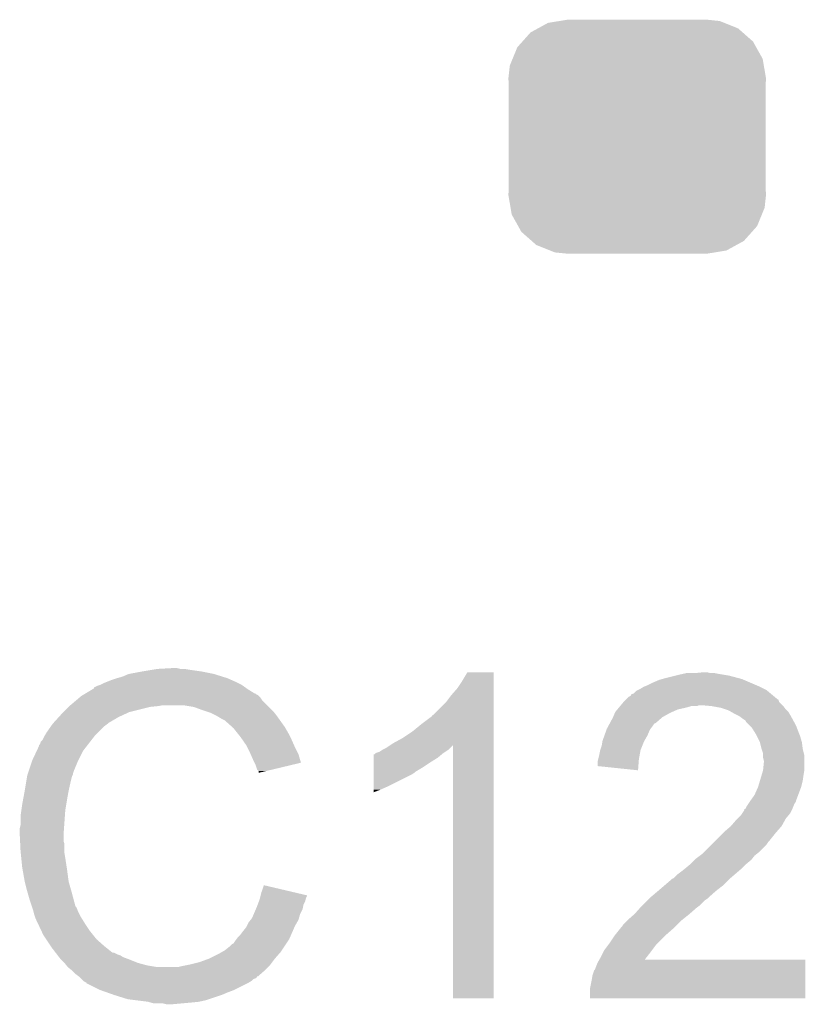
# Model space of a CAD drawing. Extents: x -4.5 to 27.4, y -3.9 to 53.4.
# Tile 24 of 47: x 9.2 to 11.6, y 17.3 to 20.3. Entities that reach past the tile are written whole.
import ezdxf

# ---------------------------------------------------------------- set-up
doc = ezdxf.new("R2010")
doc.units = 0
doc.layers.get('0').update_dxf_attribs({"linetype": 'CONTINUOUS'})
doc.layers.add('CAN_LIN_SBC_CLICK_V101_GTO', color=14, linetype='CONTINUOUS')
doc.layers.add('CAN_LIN_SBC_CLICK_V101_GTS', color=12, linetype='CONTINUOUS')

# ---------------------------------------------------------------- blocks, each defined once
blk = doc.blocks.new('CUSTOM_75')
for points in [[(-0.298526, 0.325596), (-0.268438, 0.342124), (0.30335, 0.325596), (0.2622, 0.342124)], [(-0.268438, 0.342124), (-0.233628, 0.347838), (0.2622, 0.342124), (0.247972, 0.347838)], [(-0.233628, 0.347838), (-0.20955, 0.35179), (0.247972, 0.347838), (0.20955, 0.35179)], [(-0.34504, 0.286174), (-0.320744, 0.31339), (0.348152, 0.286174), (0.317222, 0.31339)], [(-0.320744, 0.31339), (-0.298526, 0.325596), (0.317222, 0.31339), (0.30335, 0.325596)], [(-0.37475, 0.234078), (-0.360486, 0.26887), (0.377262, 0.234078), (0.357822, 0.26887)], [(-0.360486, 0.26887), (-0.34504, 0.286174), (0.357822, 0.26887), (0.348152, 0.286174)], [(-0.38735, 0.17526), (-0.383124, 0.213652), (0.38735, 0.17526), (0.380766, 0.213652)], [(-0.383124, 0.213652), (-0.37475, 0.234078), (0.380766, 0.213652), (0.377262, 0.234078)], [(-0.38608, 0.154124), (-0.38735, 0.17526), (0.38608, 0.154124), (0.38735, 0.17526)], [(-0.38608, -0.154124), (-0.38608, 0.154124), (0.38608, -0.154124), (0.38608, 0.154124)], [(-0.38735, -0.17526), (-0.38608, -0.154124), (0.38735, -0.17526), (0.38608, -0.154124)], [(-0.380764, -0.213652), (-0.38735, -0.17526), (0.383124, -0.213652), (0.38735, -0.17526)], [(-0.377262, -0.234078), (-0.380764, -0.213652), (0.374748, -0.234078), (0.383124, -0.213652)], [(-0.35782, -0.26887), (-0.377262, -0.234078), (0.360486, -0.26887), (0.374748, -0.234078)], [(-0.348152, -0.286174), (-0.35782, -0.26887), (0.345038, -0.286174), (0.360486, -0.26887)], [(-0.31722, -0.31339), (-0.348152, -0.286174), (0.320744, -0.31339), (0.345038, -0.286174)], [(-0.30335, -0.325596), (-0.31722, -0.31339), (0.298524, -0.325596), (0.320744, -0.31339)], [(-0.262198, -0.342124), (-0.30335, -0.325596), (0.268438, -0.342124), (0.298524, -0.325596)], [(-0.247972, -0.347838), (-0.262198, -0.342124), (0.233626, -0.347838), (0.268438, -0.342124)], [(-0.20955, -0.35179), (-0.247972, -0.347838), (0.20955, -0.35179), (0.233626, -0.347838)]]:
    blk.add_solid(points)

msp = doc.modelspace()

# ---------------------------------------------------------------- linework, layer by layer
at = {"layer": 'CAN_LIN_SBC_CLICK_V101_GTO'}
for points in [[(9.547862, 18.32356), (9.5885, 18.33118), (9.804402, 18.32356), (9.766298, 18.33118)], [(9.5885, 18.33118), (9.61898, 18.33626), (9.766298, 18.33118), (9.73074, 18.33626)], [(9.61898, 18.33626), (9.63422, 18.3388), (9.73074, 18.33626), (9.715502, 18.3388)], [(9.63422, 18.3388), (9.679938, 18.34134), (9.702802, 18.3388), (9.692642, 18.34134)], [(10.55116, 18.303238), (10.566398, 18.328618), (10.645138, 18.303238), (10.64514, 18.328618)], [(10.566398, 18.328618), (10.566412, 18.32864), (10.64514, 18.328618), (10.566412, 18.32864)], [(11.21283, 18.32356), (11.224262, 18.3261), (11.32332, 18.32356), (11.310622, 18.3261)], [(11.24966, 18.3261), (11.275058, 18.32864), (11.297922, 18.3261), (11.287762, 18.32864)], [(9.4615, 18.29054), (9.47166, 18.29562), (9.888218, 18.29054), (9.87806, 18.29562)], [(9.47166, 18.29562), (9.484358, 18.3007), (9.87806, 18.29562), (9.8679, 18.3007)], [(9.484358, 18.3007), (9.497058, 18.30578), (9.8679, 18.3007), (9.85647, 18.30578)], [(9.497058, 18.30578), (9.5123, 18.31086), (9.85647, 18.30578), (9.84504, 18.31086)], [(9.5123, 18.31086), (9.530082, 18.31594), (9.84504, 18.31086), (9.828786, 18.31594)], [(9.530082, 18.31594), (9.547862, 18.32356), (9.828786, 18.31594), (9.804402, 18.32356)], [(10.53592, 18.28038), (10.55116, 18.303238), (10.645138, 18.28038), (10.645138, 18.303238)], [(11.10996, 18.29054), (11.1252, 18.29816), (11.433388, 18.29054), (11.415608, 18.29816)], [(11.1252, 18.29816), (11.14298, 18.305782), (11.415608, 18.29816), (11.397824, 18.305782)], [(11.14298, 18.305782), (11.151866, 18.30832), (11.397824, 18.305782), (11.391902, 18.30832)], [(11.151866, 18.30832), (11.16076, 18.31086), (11.391902, 18.30832), (11.382378, 18.31086)], [(11.16076, 18.31086), (11.19124, 18.31848), (11.382378, 18.31086), (11.3538, 18.31848)], [(11.19124, 18.31848), (11.2014, 18.32102), (11.3538, 18.31848), (11.33856, 18.32102)], [(11.2014, 18.32102), (11.21283, 18.32356), (11.33856, 18.32102), (11.32332, 18.32356)], [(9.418312, 18.26514), (9.439468, 18.27784), (9.926324, 18.26514), (9.906, 18.27784)], [(9.439468, 18.27784), (9.44372, 18.280392), (9.906, 18.27784), (9.902428, 18.280392)], [(9.44372, 18.280392), (9.443734, 18.282926), (9.902428, 18.280392), (9.89888, 18.282926)], [(9.443734, 18.282926), (9.453882, 18.288), (9.89888, 18.282926), (9.891774, 18.288)], [(9.453882, 18.288), (9.461494, 18.290538), (9.891774, 18.288), (9.88822, 18.290538)], [(9.461494, 18.290538), (9.4615, 18.29054), (9.88822, 18.290538), (9.888218, 18.29054)], [(10.51814, 18.26006), (10.53592, 18.28038), (10.645138, 18.26006), (10.645138, 18.28038)], [(11.066782, 18.265144), (11.074404, 18.272762), (11.477748, 18.265144), (11.468604, 18.272762)], [(11.074404, 18.272762), (11.079478, 18.2753), (11.468604, 18.272762), (11.465558, 18.2753)], [(11.079478, 18.2753), (11.084558, 18.27784), (11.465558, 18.2753), (11.46048, 18.27784)], [(11.084558, 18.27784), (11.097258, 18.28546), (11.46048, 18.27784), (11.44524, 18.28546)], [(11.097258, 18.28546), (11.10996, 18.29054), (11.44524, 18.28546), (11.433388, 18.29054)], [(9.3726, 18.22958), (9.390608, 18.244818), (9.96442, 18.22958), (9.949182, 18.244818)], [(9.390608, 18.244818), (9.399616, 18.25244), (9.949182, 18.244818), (9.9441, 18.25244)], [(9.399616, 18.25244), (9.405622, 18.257522), (9.9441, 18.25244), (9.939018, 18.257522)], [(9.405622, 18.257522), (9.409846, 18.260058), (9.939018, 18.257522), (9.93648, 18.260058)], [(9.409846, 18.260058), (9.414076, 18.262598), (9.93648, 18.260058), (9.931404, 18.262598)], [(9.414076, 18.262598), (9.418302, 18.265134), (9.931404, 18.262598), (9.928866, 18.265134)], [(9.418302, 18.265134), (9.418312, 18.26514), (9.928866, 18.265134), (9.926324, 18.26514)], [(10.462266, 18.199106), (10.5029, 18.239742), (10.645136, 18.199106), (10.645138, 18.239742)], [(10.5029, 18.239742), (10.51814, 18.26006), (10.645138, 18.239742), (10.645138, 18.26006)], [(11.027832, 18.22958), (11.036298, 18.239738), (11.51382, 18.22958), (11.503664, 18.239738)], [(11.036298, 18.239738), (11.043904, 18.247344), (11.503664, 18.239738), (11.501124, 18.247344)], [(11.043904, 18.247344), (11.04392, 18.24736), (11.501124, 18.247344), (11.498586, 18.24736)], [(11.04392, 18.24736), (11.046462, 18.249902), (11.498586, 18.24736), (11.496038, 18.249902)], [(11.046462, 18.249902), (11.051544, 18.254982), (11.496038, 18.249902), (11.489942, 18.254982)], [(11.051544, 18.254982), (11.056622, 18.257526), (11.489942, 18.254982), (11.48689, 18.257526)], [(11.056622, 18.257526), (11.059168, 18.2626), (11.48689, 18.257526), (11.4808, 18.2626)], [(11.059168, 18.2626), (11.066782, 18.265144), (11.4808, 18.2626), (11.477748, 18.265144)], [(9.34466, 18.20164), (9.35228, 18.20926), (9.53389, 18.20164), (9.550398, 18.20926)], [(9.35228, 18.20926), (9.36752, 18.2245), (9.550398, 18.20926), (9.61136, 18.2245)], [(9.36752, 18.2245), (9.37006, 18.22704), (9.61136, 18.2245), (9.636762, 18.22704)], [(9.37006, 18.22704), (9.3726, 18.22958), (9.636762, 18.22704), (9.649458, 18.22958)], [(9.743438, 18.2245), (9.712958, 18.22958), (9.9695, 18.2245), (9.96442, 18.22958)], [(9.77138, 18.21434), (9.743438, 18.2245), (9.97966, 18.21434), (9.9695, 18.2245)], [(9.779006, 18.211798), (9.77138, 18.21434), (9.982202, 18.211798), (9.97966, 18.21434)], [(9.794238, 18.20672), (9.779006, 18.211798), (9.986266, 18.20672), (9.982202, 18.211798)], [(9.80948, 18.1991), (9.794238, 18.20672), (9.99236, 18.1991), (9.986266, 18.20672)], [(11.004368, 18.19402), (11.009812, 18.20672), (11.15314, 18.19402), (11.176, 18.20672)], [(11.009812, 18.20672), (11.010902, 18.20926), (11.176, 18.20672), (11.181714, 18.20926)], [(11.010902, 18.20926), (11.017248, 18.216878), (11.181714, 18.20926), (11.198858, 18.216878)], [(11.017248, 18.216878), (11.021484, 18.22196), (11.198858, 18.216878), (11.221722, 18.22196)], [(11.021484, 18.22196), (11.025716, 18.22704), (11.221722, 18.22196), (11.239496, 18.22704)], [(11.025716, 18.22704), (11.027832, 18.229578), (11.257276, 18.22704), (11.262356, 18.229578)], [(11.027832, 18.229578), (11.027832, 18.22958), (11.262356, 18.229578), (11.272522, 18.22958)], [(11.300462, 18.22704), (11.272522, 18.22958), (11.51636, 18.22704), (11.51382, 18.22958)], [(11.300474, 18.227038), (11.300462, 18.22704), (11.51636, 18.227038), (11.51636, 18.22704)], [(11.3284, 18.22196), (11.300474, 18.227038), (11.520172, 18.22196), (11.51636, 18.227038)], [(11.34364, 18.21688), (11.3284, 18.22196), (11.523982, 18.21688), (11.520172, 18.22196)], [(11.351258, 18.21434), (11.34364, 18.21688), (11.526522, 18.21434), (11.523982, 18.21688)], [(11.360154, 18.209258), (11.351258, 18.21434), (11.531602, 18.209258), (11.526522, 18.21434)], [(11.369042, 18.20418), (11.360154, 18.209258), (11.53465, 18.20418), (11.531602, 18.209258)], [(9.321566, 18.176238), (9.337732, 18.19402), (9.486898, 18.176238), (9.517382, 18.19402)], [(9.337732, 18.19402), (9.34466, 18.20164), (9.517382, 18.19402), (9.53389, 18.20164)], [(9.81456, 18.19656), (9.80948, 18.1991), (9.994176, 18.19656), (9.99236, 18.1991)], [(9.827262, 18.18894), (9.81456, 18.19656), (9.999618, 18.18894), (9.994176, 18.19656)], [(9.837416, 18.183862), (9.827262, 18.18894), (10.003246, 18.183862), (9.999618, 18.18894)], [(9.83996, 18.18132), (9.837416, 18.183862), (10.005062, 18.18132), (10.003246, 18.183862)], [(9.859964, 18.16354), (9.83996, 18.18132), (10.017762, 18.16354), (10.005062, 18.18132)], [(10.42924, 18.1737), (10.45972, 18.19657), (10.645136, 18.1737), (10.645136, 18.19657)], [(10.45972, 18.19657), (10.459742, 18.1991), (10.645136, 18.19657), (10.645136, 18.1991)], [(10.459742, 18.1991), (10.462266, 18.199106), (10.645136, 18.1991), (10.645136, 18.199106)], [(10.995072, 18.176238), (11.00328, 18.191478), (11.132816, 18.176238), (11.150234, 18.191478)], [(11.00328, 18.191478), (11.004368, 18.19402), (11.150234, 18.191478), (11.15314, 18.19402)], [(11.384278, 18.19656), (11.369042, 18.20418), (11.53922, 18.19656), (11.53465, 18.20418)], [(11.39444, 18.18894), (11.384278, 18.19656), (11.543378, 18.18894), (11.53922, 18.19656)], [(11.402056, 18.18386), (11.39444, 18.18894), (11.546148, 18.18386), (11.543378, 18.18894)], [(11.404598, 18.178784), (11.402056, 18.18386), (11.548916, 18.178784), (11.546148, 18.18386)], [(11.414762, 18.16862), (11.404598, 18.178784), (11.55446, 18.16862), (11.548916, 18.178784)], [(9.295382, 18.138138), (9.301478, 18.1483), (9.44626, 18.138138), (9.456422, 18.1483)], [(9.301478, 18.1483), (9.313924, 18.166078), (9.456422, 18.1483), (9.4742, 18.166078)], [(9.313924, 18.166078), (9.31926, 18.1737), (9.4742, 18.166078), (9.484358, 18.1737)], [(9.31926, 18.1737), (9.319262, 18.173702), (9.484358, 18.1737), (9.48436, 18.173702)], [(9.319262, 18.173702), (9.321566, 18.176238), (9.48436, 18.173702), (9.486898, 18.176238)], [(9.86282, 18.161), (9.859964, 18.16354), (10.019214, 18.161), (10.017762, 18.16354)], [(9.875012, 18.14576), (9.86282, 18.161), (10.02792, 18.14576), (10.019214, 18.161)], [(10.37082, 18.13052), (10.4013, 18.15084), (10.645134, 18.13052), (10.645136, 18.15084)], [(10.4013, 18.15084), (10.42924, 18.1737), (10.645136, 18.15084), (10.645136, 18.1737)], [(10.978242, 18.138138), (10.98459, 18.155918), (11.10742, 18.138138), (11.11504, 18.155918)], [(10.98459, 18.155918), (10.9855, 18.158462), (11.11504, 18.155918), (11.116946, 18.158462)], [(10.9855, 18.158462), (10.989602, 18.16608), (11.116946, 18.158462), (11.12266, 18.16608)], [(10.989602, 18.16608), (10.993702, 18.173696), (11.12266, 18.16608), (11.12774, 18.173696)], [(10.993702, 18.173696), (10.995072, 18.176238), (11.12774, 18.173696), (11.132816, 18.176238)], [(11.422378, 18.161002), (11.414762, 18.16862), (11.557392, 18.161002), (11.55446, 18.16862)], [(11.43508, 18.140678), (11.422378, 18.161002), (11.565208, 18.140678), (11.557392, 18.161002)], [(9.28116, 18.112744), (9.283704, 18.120362), (9.426508, 18.112744), (9.432434, 18.120362)], [(9.283704, 18.120362), (9.288782, 18.125444), (9.432434, 18.120362), (9.436386, 18.125444)], [(9.288782, 18.125444), (9.29386, 18.135598), (9.436386, 18.125444), (9.444284, 18.135598)], [(9.29386, 18.135598), (9.295382, 18.138138), (9.444284, 18.135598), (9.44626, 18.138138)], [(9.88314, 18.1356), (9.875012, 18.14576), (10.033, 18.1356), (10.02792, 18.14576)], [(9.890252, 18.12544), (9.88314, 18.1356), (10.03808, 18.12544), (10.033, 18.1356)], [(9.900918, 18.1102), (9.890252, 18.12544), (10.044854, 18.1102), (10.03808, 18.12544)], [(10.342878, 18.115278), (10.37082, 18.13052), (10.645134, 18.115278), (10.645134, 18.13052)], [(10.97026, 18.10766), (10.972378, 18.12036), (11.09218, 18.10766), (11.09726, 18.12036)], [(10.972378, 18.12036), (10.972802, 18.1229), (11.09726, 18.12036), (11.09871, 18.1229)], [(10.972802, 18.1229), (10.978242, 18.138138), (11.09871, 18.1229), (11.10742, 18.138138)], [(11.43762, 18.135602), (11.43508, 18.140678), (11.56716, 18.135602), (11.565208, 18.140678)], [(11.44524, 18.120362), (11.43762, 18.135602), (11.571514, 18.120362), (11.56716, 18.135602)], [(11.445878, 18.117818), (11.44524, 18.120362), (11.57224, 18.117818), (11.571514, 18.120362)], [(11.450322, 18.10004), (11.445878, 18.117818), (11.574464, 18.10004), (11.57224, 18.117818)], [(9.2583, 18.06448), (9.271446, 18.092418), (9.39673, 18.06448), (9.4107, 18.092418)], [(9.271446, 18.092418), (9.27862, 18.107664), (9.4107, 18.092418), (9.422558, 18.107664)], [(9.27862, 18.107664), (9.278626, 18.110206), (9.422558, 18.107664), (9.424534, 18.110206)], [(9.278626, 18.110206), (9.28116, 18.112744), (9.424534, 18.110206), (9.426508, 18.112744)], [(9.90473, 18.10258), (9.900918, 18.1102), (10.04824, 18.10258), (10.044854, 18.1102)], [(9.91362, 18.0848), (9.90473, 18.10258), (10.057132, 18.0848), (10.04824, 18.10258)], [(10.294622, 18.08734), (10.302244, 18.089882), (10.49655, 18.08734), (10.500362, 18.089882)], [(10.302244, 18.089882), (10.309862, 18.09496), (10.500362, 18.089882), (10.50798, 18.09496)], [(10.309862, 18.09496), (10.320022, 18.100042), (10.50798, 18.09496), (10.51306, 18.100042)], [(10.320022, 18.100042), (10.335206, 18.110164), (10.51306, 18.100042), (10.523182, 18.110164)], [(10.335206, 18.110164), (10.342878, 18.115278), (10.645134, 18.110164), (10.645134, 18.115278)], [(10.52322, 17.348222), (10.523182, 18.110164), (10.645118, 17.348222), (10.645134, 18.110164)], [(10.96264, 18.07972), (10.965182, 18.09242), (11.084328, 18.07972), (11.086638, 18.09242)], [(10.965182, 18.09242), (10.966026, 18.094958), (11.086638, 18.09242), (11.0871, 18.094958)], [(10.966026, 18.094958), (10.97026, 18.10766), (11.0871, 18.094958), (11.09218, 18.10766)], [(11.45117, 18.0975), (11.450322, 18.10004), (11.57478, 18.0975), (11.574464, 18.10004)], [(11.455398, 18.084802), (11.45117, 18.0975), (11.577956, 18.084802), (11.57478, 18.0975)], [(9.247292, 18.031456), (9.257452, 18.06194), (9.38276, 18.031456), (9.39546, 18.06194)], [(9.257452, 18.06194), (9.2583, 18.06448), (9.39546, 18.06194), (9.39673, 18.06448)], [(9.91475, 18.082258), (9.91362, 18.0848), (10.058402, 18.082258), (10.057132, 18.0848)], [(9.92378, 18.06194), (9.91475, 18.082258), (10.064476, 18.06194), (10.058402, 18.082258)], [(9.926324, 18.056854), (9.92378, 18.06194), (10.065996, 18.056854), (10.064476, 18.06194)], [(10.284474, 18.04416), (10.284476, 18.0594), (10.434322, 18.04416), (10.45718, 18.0594)], [(10.284476, 18.0594), (10.28448, 18.0721), (10.45718, 18.0594), (10.477498, 18.0721)], [(10.28448, 18.0721), (10.284482, 18.08226), (10.477498, 18.0721), (10.48969, 18.08226)], [(10.284482, 18.08226), (10.287006, 18.082266), (10.48969, 18.08226), (10.489698, 18.082266)], [(10.287006, 18.082266), (10.28954, 18.0848), (10.489698, 18.082266), (10.49274, 18.0848)], [(10.28954, 18.0848), (10.289544, 18.084802), (10.49274, 18.0848), (10.492742, 18.084802)], [(10.289544, 18.084802), (10.294622, 18.08734), (10.492742, 18.084802), (10.49655, 18.08734)], [(10.95756, 18.059402), (10.959464, 18.06702), (11.081428, 18.059402), (11.08202, 18.06702)], [(10.95756, 18.04672), (10.95756, 18.059402), (11.080444, 18.04672), (11.081428, 18.059402)], [(10.959464, 18.06702), (10.96264, 18.07972), (11.08202, 18.06702), (11.084328, 18.07972)], [(11.4554, 18.077178), (11.455398, 18.084802), (11.57986, 18.077178), (11.577956, 18.084802)], [(11.4554, 18.072102), (11.4554, 18.077178), (11.57986, 18.072102), (11.57986, 18.077178)], [(11.45794, 18.061942), (11.4554, 18.072102), (11.57986, 18.061942), (11.57986, 18.072102)], [(11.455652, 18.036538), (11.45794, 18.059398), (11.57986, 18.036538), (11.57986, 18.059398)], [(11.45794, 18.059398), (11.45794, 18.061942), (11.57986, 18.059398), (11.57986, 18.061942)], [(9.245598, 18.026374), (9.246444, 18.028914), (9.38022, 18.026374), (9.382754, 18.028914)], [(9.246444, 18.028914), (9.247292, 18.031456), (9.382754, 18.028914), (9.38276, 18.031456)], [(9.92886, 18.05178), (9.926324, 18.056854), (10.044834, 18.05178), (10.065996, 18.056854)], [(9.93394, 18.036544), (9.92886, 18.05178), (9.981292, 18.036544), (10.044834, 18.05178)], [(9.939014, 18.031466), (9.93394, 18.036544), (9.960114, 18.031466), (9.981292, 18.036544)], [(9.93902, 18.026408), (9.939014, 18.031466), (9.93902, 18.026408), (9.960114, 18.031466)], [(10.28447, 18.028918), (10.284474, 18.04416), (10.408918, 18.028918), (10.434322, 18.04416)], [(10.28447, 18.02638), (10.28447, 18.028918), (10.40638, 18.02638), (10.408918, 18.028918)], [(11.079458, 18.034002), (10.95756, 18.04672), (11.079458, 18.034002), (11.080444, 18.04672)], [(11.45159, 18.0213), (11.4554, 18.034002), (11.57732, 18.0213), (11.579436, 18.034002)], [(11.4554, 18.034002), (11.455652, 18.036538), (11.579436, 18.034002), (11.57986, 18.036538)], [(9.23925, 17.9959), (9.242636, 18.016218), (9.3726, 17.9959), (9.377678, 18.016218)], [(9.242636, 18.016218), (9.243062, 18.018762), (9.377678, 18.016218), (9.37895, 18.018762)], [(9.243062, 18.018762), (9.243906, 18.021296), (9.37895, 18.018762), (9.380218, 18.021296)], [(9.243906, 18.021296), (9.245598, 18.026374), (9.380218, 18.021296), (9.38022, 18.026374)], [(10.284462, 17.98574), (10.28447, 18.0213), (10.32764, 17.98574), (10.398758, 18.0213)], [(10.28447, 18.0213), (10.28447, 18.02638), (10.398758, 18.0213), (10.40638, 18.02638)], [(11.440162, 17.9832), (11.446256, 18.00352), (11.569698, 17.9832), (11.57478, 18.00352)], [(11.446256, 18.00352), (11.45159, 18.0213), (11.57478, 18.00352), (11.57732, 18.0213)], [(9.2302, 17.9451), (9.23544, 17.97304), (9.36244, 17.9451), (9.36752, 17.97304)], [(9.23544, 17.97304), (9.23925, 17.9959), (9.36752, 17.97304), (9.3726, 17.9959)], [(10.28446, 17.97558), (10.284462, 17.98574), (10.30478, 17.97558), (10.32764, 17.98574)], [(10.28446, 17.96799), (10.28446, 17.97558), (10.28446, 17.96799), (10.30478, 17.97558)], [(11.43, 17.96034), (11.44016, 17.983198), (11.561126, 17.96034), (11.569698, 17.983198)], [(11.44016, 17.983198), (11.440162, 17.9832), (11.569698, 17.983198), (11.569698, 17.9832)], [(9.22782, 17.9324), (9.2302, 17.9451), (9.360322, 17.9324), (9.36244, 17.9451)], [(11.410526, 17.9324), (11.415602, 17.940014), (11.54938, 17.9324), (11.554456, 17.940014)], [(11.415602, 17.940014), (11.417296, 17.942556), (11.554456, 17.940014), (11.55446, 17.942556)], [(11.417296, 17.942556), (11.4173, 17.94256), (11.55446, 17.942556), (11.55446, 17.94256)], [(11.4173, 17.94256), (11.43, 17.96034), (11.55446, 17.94256), (11.561126, 17.96034)], [(9.22274, 17.89684), (9.22528, 17.914622), (9.356088, 17.89684), (9.35736, 17.914622)], [(9.22528, 17.914622), (9.22782, 17.9324), (9.35736, 17.914622), (9.360322, 17.9324)], [(11.392746, 17.904462), (11.39952, 17.914624), (11.53668, 17.904462), (11.54176, 17.914624)], [(11.39952, 17.914624), (11.399542, 17.91716), (11.54176, 17.914624), (11.543028, 17.91716)], [(11.399542, 17.91716), (11.402066, 17.917174), (11.543028, 17.91716), (11.543036, 17.917174)], [(11.402066, 17.917174), (11.403328, 17.9197), (11.543036, 17.917174), (11.5443, 17.9197)], [(11.403328, 17.9197), (11.407142, 17.927322), (11.5443, 17.9197), (11.547348, 17.927322)], [(11.407142, 17.927322), (11.410526, 17.9324), (11.547348, 17.927322), (11.54938, 17.9324)], [(9.22274, 17.868902), (9.22274, 17.89684), (9.354094, 17.868902), (9.356088, 17.89684)], [(11.358882, 17.86636), (11.374118, 17.88414), (11.51128, 17.86636), (11.521156, 17.88414)], [(11.374118, 17.88414), (11.379196, 17.889218), (11.521156, 17.88414), (11.523978, 17.889218)], [(11.379196, 17.889218), (11.38936, 17.89938), (11.523978, 17.889218), (11.532444, 17.89938)], [(11.38936, 17.89938), (11.392746, 17.904462), (11.532444, 17.89938), (11.53668, 17.904462)], [(9.2202, 17.858742), (9.22274, 17.868902), (9.353368, 17.858742), (9.354094, 17.868902)], [(9.2202, 17.843502), (9.2202, 17.858742), (9.35228, 17.843502), (9.353368, 17.858742)], [(11.336018, 17.84604), (11.3411, 17.85112), (11.4935, 17.84604), (11.497944, 17.85112)], [(11.3411, 17.85112), (11.358882, 17.86636), (11.497944, 17.85112), (11.51128, 17.86636)], [(9.2202, 17.8435), (9.2202, 17.843502), (9.352282, 17.8435), (9.35228, 17.843502)], [(9.221344, 17.820638), (9.2202, 17.8435), (9.352282, 17.820638), (9.352282, 17.8435)], [(11.310618, 17.82064), (11.336018, 17.84604), (11.47318, 17.82064), (11.4935, 17.84604)], [(9.221726, 17.813016), (9.221344, 17.820638), (9.35482, 17.813016), (9.352282, 17.820638)], [(9.22274, 17.7927), (9.221726, 17.813016), (9.35482, 17.7927), (9.35482, 17.813016)], [(9.223504, 17.785078), (9.22274, 17.7927), (9.35482, 17.785078), (9.35482, 17.7927)], [(11.277596, 17.787618), (11.300456, 17.810478), (11.442698, 17.787618), (11.465558, 17.810478)], [(11.300456, 17.810478), (11.308078, 17.8181), (11.465558, 17.810478), (11.47064, 17.8181)], [(11.308078, 17.8181), (11.310618, 17.82064), (11.47064, 17.8181), (11.47318, 17.82064)], [(9.225026, 17.76984), (9.223504, 17.785078), (9.35736, 17.76984), (9.35482, 17.785078)], [(9.22782, 17.741898), (9.225026, 17.76984), (9.36166, 17.741898), (9.35736, 17.76984)], [(11.236962, 17.752062), (11.249658, 17.764758), (11.404602, 17.752062), (11.419838, 17.764758)], [(11.249658, 17.764758), (11.252202, 17.7673), (11.419838, 17.764758), (11.42187, 17.7673)], [(11.252202, 17.7673), (11.265742, 17.777458), (11.42187, 17.7673), (11.429998, 17.777458)], [(11.265742, 17.777458), (11.27252, 17.782542), (11.429998, 17.777458), (11.436352, 17.782542)], [(11.27252, 17.782542), (11.277596, 17.787618), (11.436352, 17.782542), (11.442698, 17.787618)], [(9.228718, 17.73682), (9.22782, 17.741898), (9.36244, 17.73682), (9.36166, 17.741898)], [(9.23544, 17.69872), (9.228718, 17.73682), (9.36752, 17.69872), (9.36244, 17.73682)], [(11.20902, 17.7292), (11.22172, 17.73936), (11.380044, 17.7292), (11.3919, 17.73936)], [(11.22172, 17.73936), (11.236958, 17.752058), (11.3919, 17.73936), (11.404598, 17.752058)], [(11.236958, 17.752058), (11.236962, 17.752062), (11.404598, 17.752058), (11.404602, 17.752062)], [(11.159914, 17.68856), (11.183626, 17.70888), (11.336018, 17.68856), (11.356338, 17.70888)], [(11.183626, 17.70888), (11.184472, 17.708882), (11.356338, 17.70888), (11.35634, 17.708882)], [(11.184472, 17.708882), (11.186166, 17.708886), (11.35634, 17.708882), (11.356344, 17.708886)], [(11.186166, 17.708886), (11.198862, 17.72158), (11.356344, 17.708886), (11.371154, 17.72158)], [(11.198862, 17.72158), (11.20902, 17.7292), (11.371154, 17.72158), (11.380044, 17.7292)], [(9.235442, 17.698718), (9.23544, 17.69872), (9.36752, 17.698718), (9.36752, 17.69872)], [(9.24052, 17.6784), (9.235442, 17.698718), (9.373326, 17.6784), (9.36752, 17.698718)], [(9.244876, 17.66316), (9.24052, 17.6784), (9.37768, 17.66316), (9.373326, 17.6784)], [(9.94664, 17.665698), (9.95428, 17.688556), (10.051368, 17.665698), (9.95428, 17.688556)], [(11.139054, 17.67078), (11.14806, 17.6784), (11.31316, 17.67078), (11.322956, 17.6784)], [(11.14806, 17.6784), (11.159914, 17.68856), (11.322956, 17.6784), (11.336018, 17.68856)], [(9.25068, 17.64284), (9.244876, 17.66316), (9.383102, 17.64284), (9.37768, 17.66316)], [(9.939652, 17.640298), (9.94156, 17.645382), (10.07872, 17.640298), (10.079988, 17.645382)], [(9.94156, 17.645382), (9.942828, 17.650458), (10.079988, 17.645382), (10.081258, 17.650458)], [(9.942828, 17.650458), (9.944098, 17.655536), (10.081258, 17.650458), (10.083798, 17.655536)], [(9.944098, 17.655536), (9.94473, 17.658062), (10.083798, 17.655536), (10.0838, 17.658062)], [(9.94473, 17.658062), (9.94664, 17.665698), (10.0838, 17.658062), (10.051368, 17.665698)], [(11.107418, 17.642838), (11.1125, 17.64792), (11.280138, 17.642838), (11.28776, 17.64792)], [(11.1125, 17.64792), (11.11504, 17.65046), (11.28776, 17.64792), (11.2903, 17.65046)], [(11.11504, 17.65046), (11.139054, 17.67078), (11.2903, 17.65046), (11.31316, 17.67078)], [(9.256608, 17.625058), (9.25068, 17.64284), (9.387844, 17.625058), (9.383102, 17.64284)], [(9.257456, 17.622516), (9.256608, 17.625058), (9.390382, 17.622516), (9.387844, 17.625058)], [(9.259148, 17.617438), (9.257456, 17.622516), (9.39292, 17.617438), (9.390382, 17.622516)], [(9.26084, 17.612358), (9.259148, 17.617438), (9.394614, 17.612358), (9.39292, 17.617438)], [(9.92414, 17.602198), (9.930672, 17.617438), (10.063478, 17.602198), (10.071098, 17.617438)], [(9.930672, 17.617438), (9.93394, 17.62506), (10.071098, 17.617438), (10.072622, 17.62506)], [(9.93394, 17.62506), (9.935844, 17.630138), (10.072622, 17.62506), (10.07364, 17.630138)], [(9.935844, 17.630138), (9.939652, 17.640298), (10.07364, 17.630138), (10.07872, 17.640298)], [(11.06932, 17.6022), (11.085124, 17.61998), (11.23442, 17.6022), (11.25474, 17.61998)], [(11.085124, 17.61998), (11.08964, 17.62506), (11.25474, 17.61998), (11.261512, 17.62506)], [(11.08964, 17.62506), (11.09218, 17.6276), (11.261512, 17.62506), (11.264898, 17.6276)], [(11.09218, 17.6276), (11.107418, 17.642838), (11.264898, 17.6276), (11.280138, 17.642838)], [(9.261476, 17.60982), (9.26084, 17.612358), (9.39546, 17.60982), (9.394614, 17.612358)], [(9.263382, 17.6022), (9.261476, 17.60982), (9.399272, 17.6022), (9.39546, 17.60982)], [(9.265922, 17.594582), (9.263382, 17.6022), (9.40308, 17.594582), (9.399272, 17.6022)], [(9.26846, 17.586962), (9.265922, 17.594582), (9.407844, 17.586962), (9.40308, 17.594582)], [(9.271, 17.58188), (9.26846, 17.586962), (9.411018, 17.58188), (9.407844, 17.586962)], [(9.914632, 17.584418), (9.9187, 17.589502), (10.0584, 17.584418), (10.05985, 17.589502)], [(9.9187, 17.589502), (9.92414, 17.602198), (10.05985, 17.589502), (10.063478, 17.602198)], [(11.049, 17.58442), (11.06932, 17.6022), (11.212194, 17.58442), (11.23442, 17.6022)], [(9.274586, 17.57426), (9.271, 17.58188), (9.41578, 17.57426), (9.411018, 17.58188)], [(9.285344, 17.5514), (9.274586, 17.57426), (9.43102, 17.5514), (9.41578, 17.57426)], [(9.89076, 17.54886), (9.900922, 17.561562), (10.04046, 17.54886), (10.046018, 17.561562)], [(9.900922, 17.561562), (9.90346, 17.56664), (10.046018, 17.561562), (10.04824, 17.56664)], [(9.90346, 17.56664), (9.90854, 17.5768), (10.04824, 17.56664), (10.054046, 17.5768)], [(9.90854, 17.5768), (9.914632, 17.584418), (10.054046, 17.5768), (10.0584, 17.584418)], [(11.012424, 17.541242), (11.026648, 17.55902), (11.16584, 17.541242), (11.18616, 17.55902)], [(11.026648, 17.55902), (11.02868, 17.56156), (11.18616, 17.55902), (11.1887, 17.56156)], [(11.02868, 17.56156), (11.03122, 17.5641), (11.1887, 17.56156), (11.19124, 17.5641)], [(11.03122, 17.5641), (11.036302, 17.571722), (11.19124, 17.5641), (11.198862, 17.571722)], [(11.036302, 17.571722), (11.04646, 17.58188), (11.198862, 17.571722), (11.20902, 17.58188)], [(11.04646, 17.58188), (11.049, 17.58442), (11.20902, 17.58188), (11.212194, 17.58442)], [(9.29132, 17.5387), (9.285344, 17.5514), (9.44118, 17.5387), (9.43102, 17.5514)], [(9.299788, 17.526), (9.29132, 17.5387), (9.45134, 17.526), (9.44118, 17.5387)], [(9.313332, 17.505682), (9.299788, 17.526), (9.474198, 17.505682), (9.45134, 17.526)], [(9.8679, 17.52092), (9.871708, 17.525998), (10.027072, 17.52092), (10.030458, 17.525998)], [(9.871708, 17.525998), (9.875522, 17.53108), (10.030458, 17.525998), (10.03268, 17.53108)], [(9.875522, 17.53108), (9.88314, 17.538702), (10.03268, 17.53108), (10.036016, 17.538702)], [(9.88314, 17.538702), (9.89076, 17.54886), (10.036016, 17.538702), (10.04046, 17.54886)], [(10.99312, 17.5133), (11.00836, 17.53616), (11.1379, 17.5133), (11.160758, 17.53616)], [(11.00836, 17.53616), (11.012424, 17.541242), (11.160758, 17.53616), (11.16584, 17.541242)], [(9.31672, 17.5006), (9.313332, 17.505682), (9.480552, 17.5006), (9.474198, 17.505682)], [(9.328444, 17.48536), (9.31672, 17.5006), (9.499606, 17.48536), (9.480552, 17.5006)], [(9.837418, 17.49298), (9.85012, 17.50314), (10.008446, 17.49298), (10.01522, 17.50314)], [(9.85012, 17.50314), (9.857744, 17.510762), (10.01522, 17.50314), (10.0203, 17.510762)], [(9.857744, 17.510762), (9.86282, 17.513304), (10.0203, 17.510762), (10.021994, 17.513304)], [(9.86282, 17.513304), (9.8679, 17.52092), (10.021994, 17.513304), (10.027072, 17.52092)], [(10.977882, 17.49298), (10.989308, 17.508218), (11.12139, 17.49298), (11.13282, 17.508218)], [(10.989308, 17.508218), (10.99312, 17.5133), (11.13282, 17.508218), (11.1379, 17.5133)], [(9.328446, 17.485358), (9.328444, 17.48536), (9.504684, 17.485358), (9.499606, 17.48536)], [(9.332352, 17.48028), (9.328446, 17.485358), (9.514842, 17.48028), (9.504684, 17.485358)], [(9.334308, 17.477738), (9.332352, 17.48028), (9.522464, 17.477738), (9.514842, 17.48028)], [(9.338214, 17.47266), (9.334308, 17.477738), (9.53008, 17.47266), (9.522464, 17.477738)], [(9.34212, 17.467582), (9.338214, 17.47266), (9.543622, 17.467582), (9.53008, 17.47266)], [(9.344662, 17.46504), (9.34212, 17.467582), (9.5504, 17.46504), (9.543622, 17.467582)], [(9.76122, 17.457422), (9.78916, 17.46758), (9.979658, 17.457422), (9.987278, 17.46758)], [(9.78916, 17.46758), (9.789162, 17.467582), (9.987278, 17.46758), (9.98728, 17.467582)], [(9.789162, 17.467582), (9.819638, 17.48282), (9.98728, 17.467582), (10.000614, 17.48282)], [(9.819638, 17.48282), (9.828524, 17.487898), (10.000614, 17.48282), (10.00506, 17.487898)], [(9.828524, 17.487898), (9.837418, 17.49298), (10.00506, 17.487898), (10.008446, 17.49298)], [(10.963364, 17.46504), (10.96772, 17.47266), (11.099844, 17.46504), (11.105756, 17.47266)], [(10.96772, 17.47266), (10.97534, 17.4879), (11.105756, 17.47266), (11.11758, 17.4879)], [(10.97534, 17.4879), (10.977882, 17.49298), (11.11758, 17.4879), (11.12139, 17.49298)], [(9.35482, 17.45488), (9.344662, 17.46504), (9.575796, 17.45488), (9.5504, 17.46504)], [(9.354822, 17.454878), (9.35482, 17.45488), (9.5758, 17.454878), (9.575796, 17.45488)], [(9.360916, 17.44726), (9.354822, 17.454878), (9.60374, 17.44726), (9.5758, 17.454878)], [(9.364978, 17.442182), (9.360916, 17.44726), (9.63421, 17.442182), (9.60374, 17.44726)], [(9.364982, 17.44218), (9.364978, 17.442182), (9.634222, 17.44218), (9.63421, 17.442182)], [(9.377678, 17.432022), (9.364982, 17.44218), (9.9568, 17.432022), (9.966958, 17.44218)], [(9.695182, 17.44218), (9.70534, 17.44472), (9.966958, 17.44218), (9.969498, 17.44472)], [(9.70534, 17.44472), (9.71804, 17.44726), (9.969498, 17.44472), (9.972038, 17.44726)], [(9.71804, 17.44726), (9.73074, 17.4498), (9.972038, 17.44726), (9.973942, 17.4498)], [(9.73074, 17.4498), (9.76122, 17.457422), (9.973942, 17.4498), (9.979658, 17.457422)], [(10.94994, 17.434564), (10.95248, 17.44218), (11.582394, 17.434564), (11.582394, 17.44218)], [(10.95248, 17.44218), (10.95756, 17.454882), (11.582394, 17.44218), (11.582398, 17.454882)], [(10.95756, 17.454882), (10.963352, 17.465018), (11.582398, 17.454882), (11.5824, 17.465018)], [(10.963352, 17.465018), (10.963364, 17.46504), (11.5824, 17.465018), (11.099844, 17.46504)], [(9.377682, 17.43202), (9.377678, 17.432022), (9.9568, 17.43202), (9.9568, 17.432022)], [(9.38784, 17.421862), (9.377682, 17.43202), (9.945186, 17.421862), (9.9568, 17.43202)], [(9.397998, 17.41424), (9.38784, 17.421862), (9.936474, 17.41424), (9.945186, 17.421862)], [(9.398014, 17.414226), (9.397998, 17.41424), (9.933934, 17.414226), (9.936474, 17.41424)], [(9.40308, 17.40916), (9.398014, 17.414226), (9.931392, 17.40916), (9.933934, 17.414226)], [(9.405624, 17.406616), (9.40308, 17.40916), (9.923778, 17.406616), (9.931392, 17.40916)], [(10.93978, 17.40154), (10.942322, 17.416782), (11.582388, 17.40154), (11.58239, 17.416782)], [(10.942322, 17.416782), (10.947404, 17.432022), (11.58239, 17.416782), (11.582392, 17.432022)], [(10.947404, 17.432022), (10.94994, 17.434564), (11.582392, 17.432022), (11.582394, 17.434564)], [(9.410698, 17.401542), (9.405624, 17.406616), (9.918702, 17.401542), (9.923778, 17.406616)], [(9.410704, 17.401538), (9.410698, 17.401542), (9.918698, 17.401538), (9.918702, 17.401542)], [(9.418314, 17.396464), (9.410704, 17.401538), (9.91024, 17.396464), (9.918698, 17.401538)], [(9.420838, 17.39646), (9.418314, 17.396464), (9.910232, 17.39646), (9.91024, 17.396464)], [(9.42086, 17.393934), (9.420838, 17.39646), (9.906022, 17.393934), (9.910232, 17.39646)], [(9.420888, 17.39392), (9.42086, 17.393934), (9.906, 17.39392), (9.906022, 17.393934)], [(9.4615, 17.3736), (9.420888, 17.39392), (9.86536, 17.3736), (9.906, 17.39392)], [(10.9347, 17.376142), (10.93978, 17.40154), (11.582382, 17.376142), (11.582388, 17.40154)], [(9.48309, 17.36598), (9.4615, 17.3736), (9.84504, 17.36598), (9.86536, 17.3736)], [(9.50468, 17.35836), (9.48309, 17.36598), (9.82726, 17.35836), (9.84504, 17.36598)], [(9.545318, 17.34566), (9.50468, 17.35836), (9.789158, 17.34566), (9.82726, 17.35836)], [(10.645118, 17.3482), (10.52322, 17.348222), (10.645118, 17.3482), (10.645118, 17.348222)], [(10.9347, 17.348222), (10.9347, 17.376142), (11.582378, 17.348222), (11.582382, 17.376142)], [(11.582378, 17.3482), (10.9347, 17.348222), (11.582378, 17.3482), (11.582378, 17.348222)], [(9.565638, 17.34312), (9.545318, 17.34566), (9.781538, 17.34312), (9.789158, 17.34566)], [(9.606278, 17.33804), (9.565638, 17.34312), (9.758678, 17.33804), (9.781538, 17.34312)], [(9.615168, 17.3355), (9.606278, 17.33804), (9.73328, 17.3355), (9.758678, 17.33804)], [(9.624056, 17.33296), (9.615168, 17.3355), (9.70534, 17.33296), (9.73328, 17.3355)], [(9.662158, 17.33042), (9.651998, 17.33296), (9.677402, 17.33042), (9.70534, 17.33296)]]:
    msp.add_solid(points, dxfattribs=at)

# ---------------------------------------------------------------- block references
at = {"layer": 'CAN_LIN_SBC_CLICK_V101_GTS'}
msp.add_blockref('CUSTOM_75', (11.07694, 19.939), dxfattribs=at)

doc.saveas('drawing.dxf')
